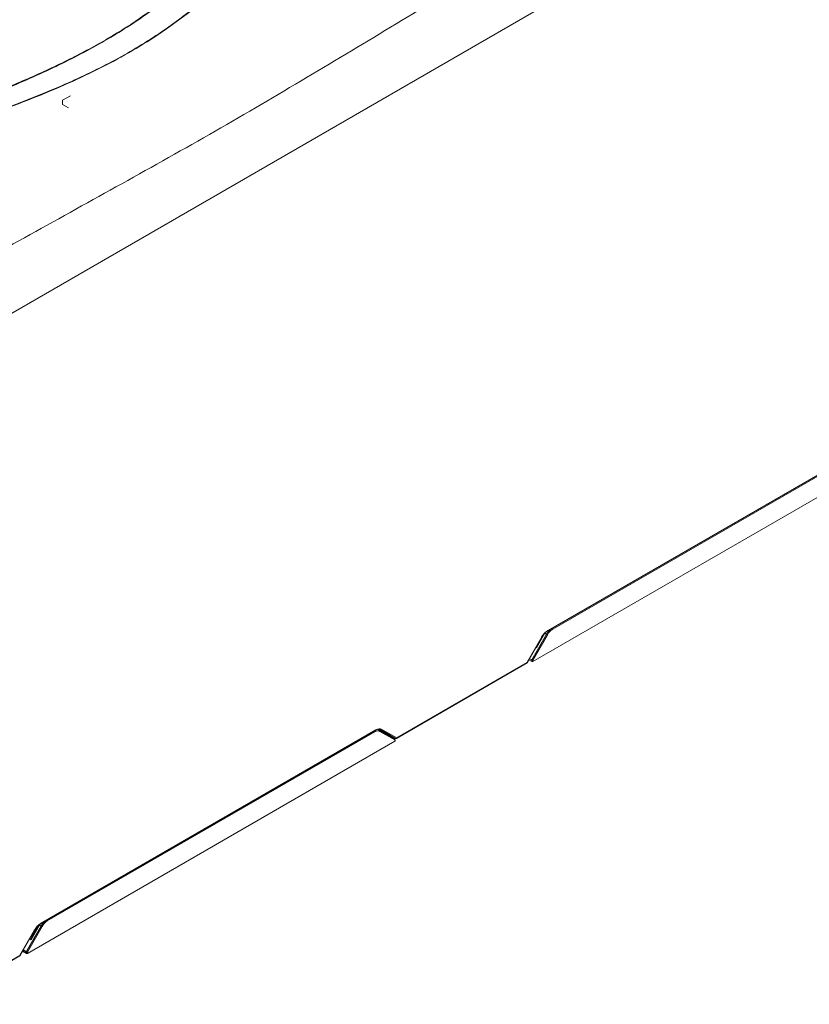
# Model space of a CAD drawing. Header units: millimetres. Extents: x 0 to 2100, y 0 to 1485.
# Tile 96 of 118: x 1510 to 1775, y 870 to 1200. Entities that reach past the tile are written whole.
import ezdxf

# ---------------------------------------------------------------- set-up
doc = ezdxf.new("R2010")
doc.units = ezdxf.units.MM
doc.header["$LTSCALE"] = 5

msp = doc.modelspace()

# ---------------------------------------------------------------- linework, layer by layer
at = {"color": 7, "linetype": 'Continuous', "lineweight": 15}
for p, q in [((1484.339, 1088.028), (1826.256, 1285.412)), ((1527.406, 1174.253), (1524.754, 1172.723)), ((1524.754, 1172.723), (1524.754, 1171.334)), ((1524.754, 1171.334), (1526.699, 1170.212)), ((1687.009, 995.243), (1813.498, 1068.264)), ((1687.071, 995.383), (1813.56, 1068.403)), ((1812.447, 1067.314), (1688.71, 995.882)), ((1682.092, 985.059), (1819.17, 1064.192)), ((1686.136, 994.509), (1683.283, 989.624)), ((1686.664, 994.204), (1686.136, 994.509)), ((1680.19, 984.718), (1685.054, 993.241)), ((1680.238, 984.69), (1685.102, 993.213)), ((1681.739, 985.573), (1686.664, 994.204)), ((1686.966, 994.031), (1682.092, 985.49)), ((1636.463, 959.371), (1680.128, 984.579)), ((1636.525, 959.511), (1680.19, 984.718)), ((1680.769, 985.619), (1681.738, 985.059)), ((1681.738, 985.574), (1680.99, 986.006)), ((1681.739, 985.573), (1681.738, 985.574)), ((1681.738, 985.059), (1681.738, 985.574)), ((1682.092, 985.49), (1682.092, 985.059)), ((1517.304, 897.274), (1629.481, 962.033)), ((1517.366, 897.414), (1629.544, 962.173)), ((1629.181, 961.517), (1519.667, 898.296)), ((1630.358, 962.308), (1630.886, 962.003)), ((1631.214, 962.23), (1630.652, 962.554)), ((1630.677, 962.556), (1630.663, 962.548)), ((1630.886, 962.003), (1635.846, 959.139)), ((1635.898, 958.822), (1630.938, 961.687)), ((1636.163, 959.371), (1631.214, 962.23)), ((1631.576, 962.369), (1636.525, 959.511)), ((1632.283, 961.612), (1633.936, 960.657)), ((1513.049, 887.473), (1635.904, 958.395)), ((1633.691, 960.383), (1634.051, 960.591)), ((1633.936, 960.657), (1636.163, 959.371)), ((1635.904, 958.395), (1635.898, 958.822)), ((1635.977, 958.499), (1635.971, 958.926)), ((1512.747, 888.076), (1517.622, 896.618)), ((1517.924, 896.445), (1513.049, 887.903)), ((1517.094, 896.922), (1514.241, 892.038)), ((1516.866, 897.057), (1514.851, 893.607)), ((1517.622, 896.618), (1517.094, 896.922)), ((1510.484, 886.749), (1515.348, 895.272)), ((1510.533, 886.721), (1515.396, 895.244)), ((1515.034, 894.609), (1515.641, 894.959)), ((1482.402, 870.434), (1510.422, 886.61)), ((1482.464, 870.573), (1510.484, 886.749)), ((1512.696, 887.473), (1511.391, 888.225)), ((1512.696, 887.473), (1512.696, 887.903)), ((1513.049, 887.903), (1513.049, 887.473))]:
    msp.add_line(p, q, dxfattribs=at)
at = {"color": 8, "linetype": 'Continuous', "lineweight": 15}
for p, q in [((1683.283, 989.624), (1683.111, 989.723)), ((1630.652, 962.554), (1631.6, 962.006)), ((1631.898, 961.706), (1633.317, 960.886)), ((1633.423, 960.659), (1633.425, 960.537)), ((1514.241, 892.038), (1513.734, 892.33)), ((1515.062, 894.625), (1515.349, 894.459)), ((1515.21, 894.917), (1515.823, 895.271)), ((1512.696, 887.903), (1511.576, 888.55)), ((1511.663, 888.702), (1512.747, 888.076))]:
    msp.add_line(p, q, dxfattribs=at)
at = {"color": 8, "linetype": 'Continuous', "lineweight": 15, "flags": 128}
msp.add_lwpolyline([(1686.136, 994.509), (1686.057, 994.555), (1686.041, 994.564)], dxfattribs=at)
at = {"color": 7, "linetype": 'Continuous', "lineweight": 15}
for centre, radius, start, end in [((1686.947, 995.379), 0.149, 236.22268, 294.5458), ((1659.741, 946.741), 54.567, 60.07119, 60.43614), ((1679.978, 984.838), 0.3, 299.99731, 330.28867), ((1630.749, 961.819), 0.23, 325.01863, 53.54493), ((1631.324, 962.483), 0.277, 246.55036, 335.58262), ((1631.488, 961.753), 0.277, 66.16748, 154.78276), ((1635.721, 958.923), 0.25, 0.86593, 59.99469), ((1635.709, 958.954), 0.23, 325.01863, 53.54493), ((1636.273, 959.625), 0.277, 246.55036, 335.58262), ((1636.313, 959.631), 0.3, 240.00269, 299.99731), ((1517.242, 897.41), 0.149, 236.22268, 294.5458), ((1490.699, 849.155), 54.567, 60.07119, 60.43614), ((1510.272, 886.869), 0.3, 299.99731, 330.28867), ((1513.058, 887.889), 0.362, 148.89583, 177.68439), ((1512.872, 888.251), 0.39, 243.06412, 296.93588), ((1485.824, 840.613), 54.567, 60.07119, 60.43614)]:
    msp.add_arc(centre, radius, start, end, dxfattribs=at)
at = {"color": 8, "linetype": 'Continuous', "lineweight": 15}
for centre, radius, start, end in [((1686.923, 995.365), 0.149, 305.16686, 6.81352), ((1688.322, 995.862), 0.389, 3.00783, 48.09159), ((1684.41, 992.086), 1.323, 58.42547, 60.85739), ((1680.042, 984.7), 0.149, 305.16686, 6.81352), ((1679.546, 983.563), 1.323, 58.42547, 60.85739), ((1628.788, 961.494), 0.394, 3.34121, 47.75822), ((1629.396, 962.155), 0.149, 305.16686, 6.81352), ((1633.508, 960.753), 0.232, 145.28399, 229.99972), ((1633.483, 960.536), 0.138, 116.0349, 161.63324), ((1635.85, 958.933), 0.121, 293.1076, 356.63478), ((1636.377, 959.493), 0.149, 305.16686, 6.81352), ((1523.118, 907.337), 12.031, 238.69532, 239.95328), ((1517.218, 897.396), 0.149, 305.16686, 6.81352), ((1519.274, 898.273), 0.394, 3.34121, 47.75822), ((1514.704, 894.117), 1.323, 58.42547, 60.85739), ((1510.336, 886.731), 0.149, 305.16686, 6.81352), ((1509.84, 885.594), 1.323, 58.42547, 60.85739)]:
    msp.add_arc(centre, radius, start, end, dxfattribs=at)
at = {"color": 7, "linetype": 'Continuous', "lineweight": 15}
for centre, major_axis, ratio, start_param, end_param in [((1686.884, 992.182), (1.848, 3.263), 0.5827964, 0.7805141, 1.5659123), ((1687.096, 992.061), (1.998, 3.523), 0.5823971, 0.780876, 1.5662742), ((1688.732, 993.012), (1.727, 3.044), 0.5823971, 0.780876, 1.5662742), ((1681.915, 985.161), (0.25, 0), 0.5773317, 3.9270289, 5.4977491), ((1681.915, 985.59), (0.249, -0.066), 0.3093746, 4.0150483, 5.5796275), ((1629.203, 958.647), (1.727, 3.044), 0.5823971, 6.2786632, 7.0640613), ((1629.356, 958.972), (1.848, 3.263), 0.5827964, 6.2783012, 7.0636994), ((1629.569, 958.851), (1.998, 3.523), 0.5823971, 6.2786632, 7.0640613), ((1628.469, 959.069), (1.895, 3.236), 0.5731682, 0.003503, 0.0803016), ((1629.592, 958.833), (1.998, 3.523), 0.5823971, 6.2786632, 6.6645663), ((1633.069, 960.452), (0.247, 0.435), 0.5823971, 5.5019917, 6.2786632), ((1635.727, 958.497), (0.25, 0), 0.5772438, 5.4978252, 6.2919099), ((1517.391, 894.093), (1.998, 3.523), 0.5823971, 0.780876, 1.5662742), ((1519.689, 895.426), (1.727, 3.044), 0.5823971, 0.780876, 1.5662742), ((1512.872, 887.575), (0.25, 0), 0.5773317, 3.9270289, 5.4977491)]:
    msp.add_ellipse(centre, major_axis=major_axis, ratio=ratio, start_param=start_param, end_param=end_param, dxfattribs=at)
at = {"color": 8, "linetype": 'Continuous', "lineweight": 15}
for centre, major_axis, ratio, start_param, end_param in [((1687.998, 993.434), (1.895, 3.236), 0.5731682, 1.4601349, 1.5742993), ((1688.555, 993.112), (1.852, 3.261), 0.5820641, 0.9843955, 1.5665751), ((1518.955, 895.847), (1.895, 3.236), 0.5731682, 1.4601051, 1.5742993), ((1519.512, 895.526), (1.852, 3.261), 0.5820641, 0.9843955, 1.5665751)]:
    msp.add_ellipse(centre, major_axis=major_axis, ratio=ratio, start_param=start_param, end_param=end_param, dxfattribs=at)
at = {"color": 7, "linetype": 'Continuous', "lineweight": 15}
for points, knots in [([(1413.666, 1147.244), (1424.425, 1150.242), (1442.019, 1155.145), (1466.019, 1162.449), (1484.298, 1168.539), (1500.647, 1174.626), (1515.069, 1180.654), (1528.818, 1187.19), (1541.699, 1194.262), (1553.375, 1201.854), (1563.785, 1209.907), (1573.297, 1218.22), (1582.194, 1226.769), (1590.711, 1235.45), (1598.892, 1243.958), (1606.943, 1252.222), (1615.027, 1260.194), (1623.563, 1268.004), (1632.819, 1275.672), (1643.102, 1283.047), (1654.412, 1290.07), (1666.471, 1296.667), (1680.64, 1303.539), (1697.023, 1310.561), (1715.597, 1317.703), (1734.653, 1324.429), (1754.002, 1330.877), (1766.989, 1335.087), (1773.479, 1337.19)], [0, 0, 0, 0, 0.0718853, 0.1175656, 0.1632378, 0.1988484, 0.2345954, 0.2703273, 0.3059544, 0.341464, 0.3760229, 0.4106154, 0.4452777, 0.4799721, 0.5146167, 0.5467089, 0.5788177, 0.6108984, 0.6429522, 0.676192, 0.7095055, 0.74284, 0.7761085, 0.8208156, 0.8655585, 0.9103692, 0.9552105, 1, 1, 1, 1]), ([(1773.625, 1336.806), (1765.536, 1334.215), (1749.355, 1329.031), (1725.311, 1320.962), (1705.705, 1313.763), (1690.467, 1307.578), (1678.858, 1302.49), (1667.198, 1296.885), (1655.6, 1290.666), (1644.589, 1283.938), (1634.358, 1276.675), (1624.811, 1268.941), (1615.915, 1260.858), (1607.434, 1252.536), (1598.43, 1243.31), (1588.76, 1233.243), (1578.009, 1222.458), (1568.398, 1213.672), (1560.075, 1206.867), (1553.45, 1201.899), (1546.4, 1197.118), (1538.886, 1192.539), (1530.934, 1188.18), (1522.552, 1183.987), (1513.8, 1179.97), (1501.645, 1174.83), (1485.811, 1168.857), (1466.136, 1162.251), (1450.07, 1157.319), (1432.627, 1152.184), (1421.868, 1149.149), (1413.796, 1146.872)], [0, 0, 0, 0, 0.05581642, 0.11164525, 0.16762674, 0.19571501, 0.22380134, 0.25536653, 0.28702197, 0.31903305, 0.35178374, 0.38454165, 0.41798199, 0.45157345, 0.48518049, 0.5283673, 0.57155981, 0.61486749, 0.63661618, 0.6583628, 0.68019045, 0.70201724, 0.72407001, 0.74612445, 0.76871519, 0.79130699, 0.83672604, 0.88237703, 0.92810612, 0.94605834, 1, 1, 1, 1]), ([(1414.241, 1144.13), (1425.206, 1146.831), (1443.415, 1151.317), (1468.503, 1158.109), (1488.857, 1164.236), (1504.913, 1169.748), (1516.854, 1174.366), (1525.646, 1178.069), (1534.208, 1182.019), (1542.52, 1186.248), (1550.437, 1190.757), (1558.887, 1196.168), (1567.618, 1202.561), (1576.524, 1209.964), (1586.271, 1218.918), (1596.746, 1229.431), (1606.915, 1240.061), (1615.963, 1249.321), (1623.935, 1257.145), (1632.323, 1264.774), (1641.306, 1272.167), (1651.086, 1279.262), (1661.793, 1286.091), (1673.335, 1292.608), (1685.606, 1298.871), (1698.382, 1304.834), (1712.143, 1310.783), (1726.818, 1316.717), (1747.536, 1324.666), (1763.368, 1330.394), (1773.927, 1334.214)], [0, 0, 0, 0, 0.0717796, 0.1192066, 0.1667053, 0.2098058, 0.2314603, 0.2531138, 0.2752237, 0.2973317, 0.3196878, 0.3420444, 0.37315, 0.4043802, 0.4358437, 0.4832311, 0.5306265, 0.5622643, 0.5939111, 0.6251137, 0.6563104, 0.6878694, 0.7194283, 0.7521187, 0.7848135, 0.8177868, 0.850763, 0.8880286, 0.9253215, 1, 1, 1, 1]), ([(1774.085, 1333.833), (1763.537, 1330.061), (1747.71, 1324.403), (1726.974, 1316.521), (1710.78, 1310.017), (1694.142, 1302.783), (1679.154, 1295.514), (1666.607, 1288.71), (1656.309, 1282.524), (1645.58, 1275.27), (1634.78, 1266.802), (1624.797, 1257.81), (1616.106, 1249.291), (1605.803, 1238.744), (1595.694, 1228.139), (1585.115, 1217.692), (1576.746, 1209.992), (1567.748, 1202.505), (1558.27, 1195.554), (1548.226, 1189.261), (1537.787, 1183.604), (1526.602, 1178.291), (1514.746, 1173.325), (1502.315, 1168.671), (1486.987, 1163.478), (1468.618, 1157.91), (1443.541, 1151.05), (1425.322, 1146.495), (1414.36, 1143.755)], [0, 0, 0, 0, 0.0745622, 0.1118812, 0.1491975, 0.1931104, 0.2370136, 0.2667684, 0.2965395, 0.3262816, 0.3660083, 0.4059114, 0.4374187, 0.4689286, 0.5319696, 0.5634327, 0.5948912, 0.6265819, 0.6582626, 0.6869038, 0.715586, 0.7442408, 0.7738976, 0.8035792, 0.8332496, 0.8806839, 0.9282105, 1, 1, 1, 1]), ([(1482.12, 1110.083), (1492.074, 1115.65), (1512.214, 1126.913), (1542.908, 1143.882), (1573.954, 1161.202), (1604.445, 1179.073), (1634.39, 1197.127), (1666.088, 1216.083), (1700.113, 1236.015), (1736.353, 1256.984), (1772.74, 1277.807), (1796.983, 1291.515), (1809.009, 1298.315)], [0, 0, 0, 0, 0.0902204, 0.18253, 0.277185, 0.3715333, 0.4645307, 0.5572065, 0.6670157, 0.7792147, 0.8904781, 1, 1, 1, 1]), ([(1602.321, 1178.996), (1602.321, 1178.997), (1602.321, 1179), (1602.321, 1179.004), (1602.321, 1179.006)], [0, 0, 0, 0, 0.2499743, 1, 1, 1, 1]), ([(1683.72, 990.792), (1683.65, 990.656), (1683.464, 990.3), (1683.354, 989.885), (1683.284, 989.628), (1683.283, 989.624)], [0, 0, 0, 0, 0.3759436, 0.9891094, 1, 1, 1, 1]), ([(1683.283, 989.624), (1683.284, 989.628), (1683.314, 989.84), (1683.361, 990.043), (1683.406, 990.241)], [0, 0, 0, 0, 0.0206067, 1, 1, 1, 1]), ([(1632.277, 961.615), (1632.276, 961.616), (1632.198, 961.66), (1632.019, 961.732), (1631.709, 961.782), (1631.388, 961.843), (1631.238, 961.871)], [0, 0, 0, 0, 0.0049369, 0.3286772, 0.6875231, 1, 1, 1, 1]), ([(1631.471, 961.665), (1631.58, 961.694), (1631.939, 961.789), (1632.142, 961.685), (1632.283, 961.612)], [0, 0, 0, 0, 0.30265, 1, 1, 1, 1]), ([(1631.6, 962.006), (1631.73, 961.931), (1632.123, 961.704), (1632.204, 961.658), (1632.277, 961.615), (1632.277, 961.615)], [0, 0, 0, 0, 0.3277549, 0.995403, 1, 1, 1, 1]), ([(1514.241, 892.038), (1514.241, 892.042), (1514.278, 892.299), (1514.4, 892.904), (1514.669, 893.671), (1515.058, 894.035), (1515.208, 894.175)], [0, 0, 0, 0, 0.0051184, 0.3014068, 0.7320924, 1, 1, 1, 1]), ([(1514.868, 893.598), (1514.728, 893.336), (1514.47, 892.854), (1514.311, 892.299), (1514.242, 892.042), (1514.241, 892.038)], [0, 0, 0, 0, 0.5398487, 0.9919698, 1, 1, 1, 1])]:
    msp.add_open_spline(points, degree=3, knots=knots, dxfattribs=at)

doc.saveas('drawing.dxf')
